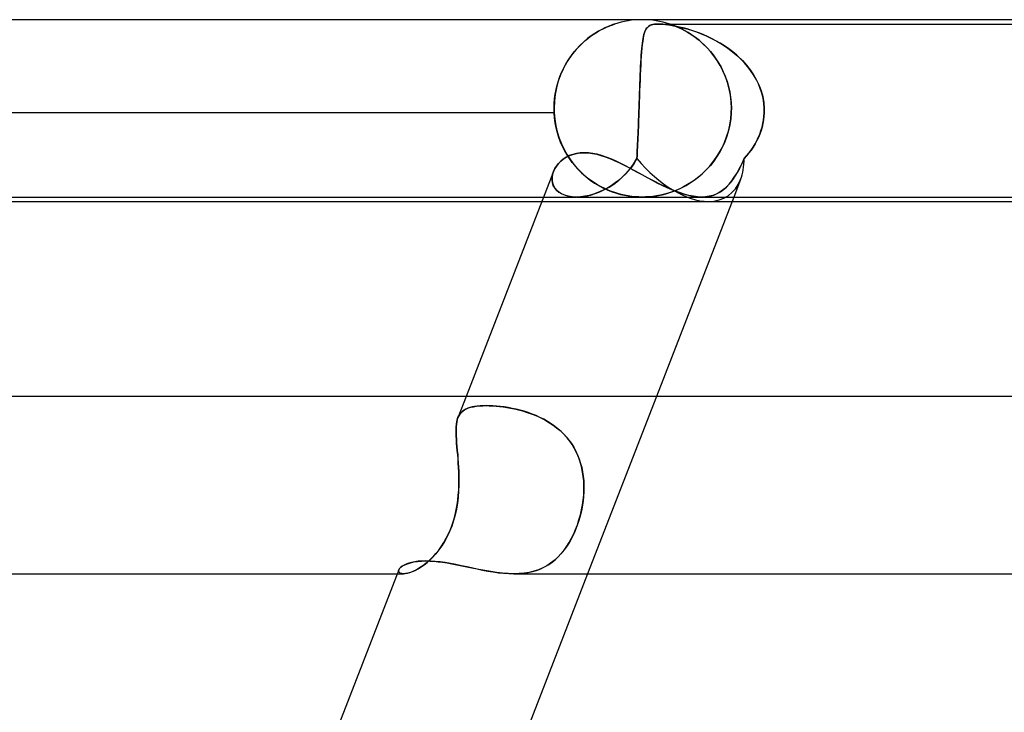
# Model space of a CAD drawing. Header units: millimetres. Extents: x -385 to 385, y -2 to 250.
# Tile 26 of 84: x -161 to -139, y 234 to 250. Entities that reach past the tile are written whole.
import ezdxf

# ---------------------------------------------------------------- set-up
doc = ezdxf.new("R2010")
doc.units = ezdxf.units.MM
doc.layers.add('HIDDEN', color=7, linetype='Continuous')
doc.layers.add('THICK', color=7, linetype='Continuous')

msp = doc.modelspace()

# ---------------------------------------------------------------- linework, layer by layer
at = {"layer": 'HIDDEN'}
for p, q in [((-148.063, 249.692), (-148.146, 249.637)), ((-148.102, 249.667), (-148.042, 249.705)), ((-147.983, 249.74), (-148.063, 249.692)), ((-148.042, 249.705), (-147.985, 249.739)), ((-147.985, 249.739), (-147.93, 249.769)), ((-147.908, 249.781), (-147.983, 249.74)), ((-147.93, 249.769), (-147.878, 249.796)), ((-147.839, 249.815), (-147.908, 249.781)), ((-147.878, 249.796), (-147.83, 249.819)), ((-147.778, 249.842), (-147.839, 249.815)), ((-147.83, 249.819), (-147.786, 249.839)), ((-147.786, 249.839), (-147.746, 249.855)), ((-147.727, 249.863), (-147.778, 249.842)), ((-147.746, 249.855), (-147.712, 249.869)), ((-147.688, 249.878), (-147.727, 249.863)), ((-147.712, 249.869), (-147.683, 249.88)), ((-147.662, 249.888), (-147.688, 249.878)), ((-147.683, 249.88), (-147.661, 249.888)), ((-147.644, 249.894), (-147.662, 249.888)), ((-147.661, 249.888), (-147.644, 249.893)), ((-147.644, 249.893), (-147.633, 249.897)), ((-147.633, 249.897), (-147.644, 249.894)), ((-147.633, 249.897), (-147.627, 249.899)), ((-147.627, 249.899), (-147.633, 249.897)), ((-147.627, 249.899), (-147.625, 249.9)), ((-147.625, 249.9), (-147.627, 249.899)), ((-146.953, 249.686), (-146.966, 249.635)), ((-146.959, 249.663), (-146.948, 249.701)), ((-146.938, 249.73), (-146.953, 249.686)), ((-146.948, 249.701), (-146.936, 249.735)), ((-146.922, 249.768), (-146.938, 249.73)), ((-146.936, 249.735), (-146.923, 249.764)), ((-146.923, 249.764), (-146.909, 249.791)), ((-146.903, 249.8), (-146.922, 249.768)), ((-146.909, 249.791), (-146.892, 249.814)), ((-146.881, 249.827), (-146.903, 249.8)), ((-146.892, 249.814), (-146.873, 249.835)), ((-146.855, 249.85), (-146.881, 249.827)), ((-146.873, 249.835), (-146.85, 249.854)), ((-146.825, 249.868), (-146.855, 249.85)), ((-146.85, 249.854), (-146.822, 249.869)), ((-146.792, 249.881), (-146.825, 249.868)), ((-146.822, 249.869), (-146.79, 249.882)), ((-146.756, 249.89), (-146.792, 249.881)), ((-146.79, 249.882), (-146.756, 249.89)), ((-146.756, 249.89), (-146.719, 249.896)), ((-146.718, 249.896), (-146.756, 249.89)), ((-146.719, 249.896), (-146.68, 249.899)), ((-146.678, 249.899), (-146.718, 249.896)), ((-146.68, 249.899), (-146.638, 249.9)), ((-146.636, 249.9), (-146.678, 249.899)), ((-146.638, 249.9), (-146.591, 249.899)), ((-146.637, 249.9), (-134.085, 249.9)), ((-146.589, 249.899), (-146.636, 249.9)), ((-146.591, 249.899), (-146.537, 249.896)), ((-146.536, 249.896), (-146.589, 249.899)), ((-146.537, 249.896), (-146.475, 249.89)), ((-146.476, 249.89), (-146.536, 249.896)), ((-146.407, 249.882), (-146.476, 249.89)), ((-146.475, 249.89), (-146.403, 249.881)), ((-146.328, 249.869), (-146.407, 249.882)), ((-146.403, 249.881), (-146.32, 249.868)), ((-146.374, 249.9), (-146.375, 249.9)), ((-146.375, 249.9), (-146.371, 249.899)), ((-146.368, 249.898), (-146.374, 249.9)), ((-146.371, 249.899), (-146.362, 249.895)), ((-146.357, 249.894), (-146.368, 249.898)), ((-146.362, 249.895), (-146.346, 249.89)), ((-146.34, 249.888), (-146.357, 249.894)), ((-146.346, 249.89), (-146.324, 249.882)), ((-146.315, 249.879), (-146.34, 249.888)), ((-146.244, 249.854), (-146.328, 249.869)), ((-146.324, 249.882), (-146.294, 249.871)), ((-146.32, 249.868), (-146.226, 249.85)), ((-146.28, 249.866), (-146.315, 249.879)), ((-146.294, 249.871), (-146.256, 249.857)), ((-146.233, 249.847), (-146.28, 249.866)), ((-146.256, 249.857), (-146.213, 249.839)), ((-146.158, 249.835), (-146.244, 249.854)), ((-146.176, 249.823), (-146.233, 249.847)), ((-146.226, 249.85), (-146.125, 249.827)), ((-146.213, 249.839), (-146.164, 249.818)), ((-146.112, 249.793), (-146.176, 249.823)), ((-146.164, 249.818), (-146.112, 249.793)), ((-146.072, 249.814), (-146.158, 249.835)), ((-146.125, 249.827), (-146.02, 249.8)), ((-146.041, 249.756), (-146.112, 249.793)), ((-146.112, 249.793), (-146.057, 249.765)), ((-145.986, 249.791), (-146.072, 249.814)), ((-146.057, 249.765), (-145.998, 249.732)), ((-145.964, 249.712), (-146.041, 249.756)), ((-146.02, 249.8), (-145.91, 249.768)), ((-145.998, 249.732), (-145.935, 249.695)), ((-145.9, 249.764), (-145.986, 249.791)), ((-145.883, 249.661), (-145.964, 249.712)), ((-145.935, 249.695), (-145.87, 249.653)), ((-145.91, 249.768), (-145.797, 249.73)), ((-145.81, 249.735), (-145.9, 249.764)), ((-145.718, 249.701), (-145.81, 249.735)), ((-145.797, 249.73), (-145.679, 249.686)), ((-145.624, 249.663), (-145.718, 249.701)), ((-145.679, 249.686), (-145.558, 249.635)), ((-148.408, 249.414), (-148.348, 249.473)), ((-148.317, 249.501), (-148.402, 249.42)), ((-148.348, 249.473), (-148.287, 249.527)), ((-148.231, 249.573), (-148.317, 249.501)), ((-148.287, 249.527), (-148.224, 249.578)), ((-148.146, 249.637), (-148.231, 249.573)), ((-148.224, 249.578), (-148.163, 249.625)), ((-148.163, 249.625), (-148.102, 249.667)), ((-147, 249.408), (-146.993, 249.468)), ((-146.987, 249.512), (-146.997, 249.439)), ((-146.993, 249.468), (-146.986, 249.524)), ((-146.977, 249.577), (-146.987, 249.512)), ((-146.986, 249.524), (-146.978, 249.575)), ((-146.978, 249.575), (-146.969, 249.621)), ((-146.966, 249.635), (-146.977, 249.577)), ((-146.969, 249.621), (-146.959, 249.663)), ((-145.799, 249.602), (-145.883, 249.661)), ((-145.87, 249.653), (-145.804, 249.605)), ((-145.804, 249.605), (-145.735, 249.553)), ((-145.713, 249.535), (-145.799, 249.602)), ((-145.735, 249.553), (-145.666, 249.495)), ((-145.627, 249.459), (-145.713, 249.535)), ((-145.666, 249.495), (-145.597, 249.431)), ((-145.542, 249.375), (-145.627, 249.459)), ((-145.528, 249.621), (-145.624, 249.663)), ((-145.558, 249.635), (-145.436, 249.577)), ((-145.432, 249.575), (-145.528, 249.621)), ((-145.436, 249.577), (-145.312, 249.512)), ((-145.335, 249.524), (-145.432, 249.575)), ((-145.238, 249.468), (-145.335, 249.524)), ((-145.312, 249.512), (-145.189, 249.439)), ((-145.142, 249.408), (-145.238, 249.468)), ((-148.58, 249.216), (-148.525, 249.286)), ((-148.486, 249.331), (-148.567, 249.233)), ((-148.525, 249.286), (-148.468, 249.352)), ((-148.402, 249.42), (-148.486, 249.331)), ((-148.468, 249.352), (-148.408, 249.414)), ((-147.012, 249.269), (-147.019, 249.175)), ((-147.018, 249.197), (-147.012, 249.272)), ((-147.005, 249.357), (-147.012, 249.269)), ((-147.012, 249.272), (-147.006, 249.342)), ((-147.006, 249.342), (-147, 249.408)), ((-146.997, 249.439), (-147.005, 249.357)), ((-145.597, 249.431), (-145.528, 249.361)), ((-145.46, 249.284), (-145.542, 249.375)), ((-145.528, 249.361), (-145.46, 249.285)), ((-145.46, 249.285), (-145.395, 249.204)), ((-145.381, 249.185), (-145.46, 249.284)), ((-145.189, 249.439), (-145.068, 249.357)), ((-145.047, 249.342), (-145.142, 249.408)), ((-145.068, 249.357), (-144.95, 249.269)), ((-144.954, 249.272), (-145.047, 249.342)), ((-144.864, 249.197), (-144.954, 249.272)), ((-144.95, 249.269), (-144.84, 249.175)), ((-148.732, 248.983), (-148.684, 249.064)), ((-148.645, 249.125), (-148.717, 249.009)), ((-148.684, 249.064), (-148.634, 249.142)), ((-148.567, 249.233), (-148.645, 249.125)), ((-148.634, 249.142), (-148.58, 249.216)), ((-147.033, 248.946), (-147.028, 249.034)), ((-147.026, 249.077), (-147.031, 248.974)), ((-147.028, 249.034), (-147.023, 249.117)), ((-147.019, 249.175), (-147.026, 249.077)), ((-147.023, 249.117), (-147.018, 249.197)), ((-145.395, 249.204), (-145.333, 249.117)), ((-145.307, 249.079), (-145.381, 249.185)), ((-145.333, 249.117), (-145.274, 249.026)), ((-145.239, 248.966), (-145.307, 249.079)), ((-145.274, 249.026), (-145.219, 248.929)), ((-144.779, 249.117), (-144.864, 249.197)), ((-144.84, 249.175), (-144.738, 249.077)), ((-144.698, 249.034), (-144.779, 249.117)), ((-144.738, 249.077), (-144.645, 248.974)), ((-144.622, 248.946), (-144.698, 249.034)), ((-148.856, 248.718), (-148.818, 248.81)), ((-148.783, 248.885), (-148.842, 248.753)), ((-148.818, 248.81), (-148.777, 248.898)), ((-148.717, 249.009), (-148.783, 248.885)), ((-148.777, 248.898), (-148.732, 248.983)), ((-147.037, 248.866), (-147.042, 248.754)), ((-147.041, 248.758), (-147.037, 248.854)), ((-147.031, 248.974), (-147.037, 248.866)), ((-147.037, 248.854), (-147.033, 248.946)), ((-145.177, 248.845), (-145.239, 248.966)), ((-145.219, 248.929), (-145.168, 248.827)), ((-145.122, 248.717), (-145.177, 248.845)), ((-145.168, 248.827), (-145.123, 248.72)), ((-144.645, 248.974), (-144.56, 248.866)), ((-144.551, 248.854), (-144.622, 248.946)), ((-144.56, 248.866), (-144.484, 248.754)), ((-144.486, 248.758), (-144.551, 248.854)), ((-148.892, 248.613), (-148.933, 248.466)), ((-148.918, 248.524), (-148.889, 248.622)), ((-148.842, 248.753), (-148.892, 248.613)), ((-148.889, 248.622), (-148.856, 248.718)), ((-147.046, 248.638), (-147.051, 248.518)), ((-147.05, 248.555), (-147.046, 248.658)), ((-147.046, 248.658), (-147.041, 248.758)), ((-147.042, 248.754), (-147.046, 248.638)), ((-145.123, 248.72), (-145.083, 248.608)), ((-145.075, 248.583), (-145.122, 248.717)), ((-145.083, 248.608), (-145.049, 248.493)), ((-145.037, 248.443), (-145.075, 248.583)), ((-144.428, 248.658), (-144.486, 248.758)), ((-144.484, 248.754), (-144.418, 248.638)), ((-144.377, 248.555), (-144.428, 248.658)), ((-144.418, 248.638), (-144.361, 248.518)), ((-148.933, 248.466), (-148.962, 248.315)), ((-148.962, 248.319), (-148.942, 248.422)), ((-148.942, 248.422), (-148.918, 248.524)), ((-147.056, 248.393), (-147.06, 248.265)), ((-147.058, 248.339), (-147.054, 248.448)), ((-147.051, 248.518), (-147.056, 248.393)), ((-147.054, 248.448), (-147.05, 248.555)), ((-145.049, 248.493), (-145.022, 248.374)), ((-145.009, 248.298), (-145.037, 248.443)), ((-145.022, 248.374), (-145.003, 248.252)), ((-144.334, 248.448), (-144.377, 248.555)), ((-144.361, 248.518), (-144.315, 248.393)), ((-144.298, 248.339), (-144.334, 248.448)), ((-144.315, 248.393), (-144.279, 248.265)), ((-148.98, 248.159), (-148.987, 248)), ((-148.984, 248.108), (-148.975, 248.214)), ((-148.962, 248.315), (-148.98, 248.159)), ((-148.975, 248.214), (-148.962, 248.319)), ((-147.065, 248.133), (-147.07, 248)), ((-147.066, 248.114), (-147.062, 248.227)), ((-147.06, 248.265), (-147.065, 248.133)), ((-147.062, 248.227), (-147.058, 248.339)), ((-144.992, 248.15), (-145.009, 248.298)), ((-145.003, 248.252), (-144.99, 248.126)), ((-144.986, 248), (-144.992, 248.15)), ((-144.99, 248.126), (-144.986, 248)), ((-144.271, 248.227), (-144.298, 248.339)), ((-144.279, 248.265), (-144.256, 248.133)), ((-144.253, 248.114), (-144.271, 248.227)), ((-144.256, 248.133), (-144.245, 248)), ((-148.987, 248), (-148.984, 248.108)), ((-148.987, 247.983), (-148.987, 248)), ((-148.987, 248), (-148.987, 247.983)), ((-148.986, 247.967), (-148.987, 247.983)), ((-148.987, 247.983), (-148.986, 247.967)), ((-148.986, 247.95), (-148.986, 247.967)), ((-148.986, 247.967), (-148.986, 247.95)), ((-148.985, 247.933), (-148.986, 247.95)), ((-148.986, 247.95), (-148.985, 247.933)), ((-148.985, 247.917), (-148.985, 247.933)), ((-148.985, 247.933), (-148.985, 247.917)), ((-148.984, 247.9), (-148.985, 247.917)), ((-148.985, 247.917), (-148.984, 247.9)), ((-147.072, 247.933), (-147.073, 247.917)), ((-147.073, 247.917), (-147.072, 247.933)), ((-147.073, 247.917), (-147.073, 247.9)), ((-147.073, 247.9), (-147.073, 247.917)), ((-147.071, 247.95), (-147.072, 247.933)), ((-147.072, 247.933), (-147.071, 247.95)), ((-147.07, 247.983), (-147.071, 247.967)), ((-147.071, 247.967), (-147.07, 247.983)), ((-147.071, 247.967), (-147.071, 247.95)), ((-147.071, 247.95), (-147.071, 247.967)), ((-147.07, 248), (-147.066, 248.114)), ((-147.07, 248), (-147.07, 247.983)), ((-147.07, 247.983), (-147.07, 248)), ((-144.988, 247.917), (-144.989, 247.9)), ((-144.989, 247.9), (-144.988, 247.917)), ((-144.987, 247.933), (-144.988, 247.917)), ((-144.988, 247.917), (-144.987, 247.933)), ((-144.986, 247.967), (-144.987, 247.95)), ((-144.987, 247.95), (-144.986, 247.967)), ((-144.987, 247.95), (-144.987, 247.933)), ((-144.987, 247.933), (-144.987, 247.95)), ((-144.986, 248), (-144.986, 247.983)), ((-144.986, 247.983), (-144.986, 248)), ((-144.986, 247.983), (-144.986, 247.967)), ((-144.986, 247.967), (-144.986, 247.983)), ((-144.245, 248), (-144.253, 248.114)), ((-144.244, 247.983), (-144.245, 248)), ((-144.245, 248), (-144.244, 247.983)), ((-144.245, 247.9), (-144.244, 247.917)), ((-144.244, 247.917), (-144.245, 247.9)), ((-144.244, 247.967), (-144.244, 247.983)), ((-144.244, 247.983), (-144.244, 247.967)), ((-144.244, 247.95), (-144.244, 247.967)), ((-144.244, 247.967), (-144.244, 247.95)), ((-144.244, 247.933), (-144.244, 247.95)), ((-144.244, 247.95), (-144.244, 247.933)), ((-144.244, 247.917), (-144.244, 247.933)), ((-144.244, 247.933), (-144.244, 247.917)), ((-148.984, 247.9), (-165.99, 247.9)), ((-148.984, 247.9), (-148.971, 247.753)), ((-148.975, 247.786), (-148.984, 247.9)), ((-148.96, 247.672), (-148.975, 247.786)), ((-148.971, 247.753), (-148.948, 247.609)), ((-147.079, 247.738), (-147.082, 247.657)), ((-147.082, 247.655), (-147.079, 247.736)), ((-147.076, 247.819), (-147.079, 247.738)), ((-147.079, 247.736), (-147.076, 247.818)), ((-147.073, 247.9), (-147.076, 247.819)), ((-147.076, 247.818), (-147.073, 247.9)), ((-145.022, 247.623), (-145.001, 247.76)), ((-145, 247.765), (-145.021, 247.631)), ((-145.001, 247.76), (-144.989, 247.9)), ((-144.989, 247.9), (-145, 247.765)), ((-144.275, 247.655), (-144.26, 247.736)), ((-144.26, 247.738), (-144.274, 247.657)), ((-144.25, 247.819), (-144.26, 247.738)), ((-144.26, 247.736), (-144.25, 247.818)), ((-144.25, 247.818), (-144.245, 247.9)), ((-144.245, 247.9), (-144.25, 247.819)), ((-148.938, 247.561), (-148.96, 247.672)), ((-148.948, 247.609), (-148.915, 247.467)), ((-148.91, 247.451), (-148.938, 247.561)), ((-148.915, 247.467), (-148.872, 247.329)), ((-147.088, 247.498), (-147.091, 247.421)), ((-147.091, 247.419), (-147.088, 247.496)), ((-147.085, 247.577), (-147.088, 247.498)), ((-147.088, 247.496), (-147.085, 247.575)), ((-147.082, 247.657), (-147.085, 247.577)), ((-147.085, 247.575), (-147.082, 247.655)), ((-145.093, 247.358), (-145.053, 247.488)), ((-145.051, 247.499), (-145.088, 247.372)), ((-145.053, 247.488), (-145.022, 247.623)), ((-145.021, 247.631), (-145.051, 247.499)), ((-144.346, 247.419), (-144.318, 247.496)), ((-144.317, 247.498), (-144.345, 247.421)), ((-144.318, 247.496), (-144.294, 247.575)), ((-144.294, 247.577), (-144.317, 247.498)), ((-144.274, 247.657), (-144.294, 247.577)), ((-144.294, 247.575), (-144.275, 247.655)), ((-148.877, 247.344), (-148.91, 247.451)), ((-148.838, 247.24), (-148.877, 247.344)), ((-148.872, 247.329), (-148.82, 247.197)), ((-148.794, 247.14), (-148.838, 247.24)), ((-147.098, 247.271), (-147.101, 247.199)), ((-147.101, 247.197), (-147.098, 247.27)), ((-147.094, 247.345), (-147.098, 247.271)), ((-147.098, 247.27), (-147.094, 247.344)), ((-147.091, 247.421), (-147.094, 247.345)), ((-147.094, 247.344), (-147.091, 247.419)), ((-145.134, 247.248), (-145.187, 247.13)), ((-145.141, 247.231), (-145.093, 247.358)), ((-145.088, 247.372), (-145.134, 247.248)), ((-144.453, 247.197), (-144.413, 247.27)), ((-144.413, 247.271), (-144.452, 247.199)), ((-144.377, 247.345), (-144.413, 247.271)), ((-144.413, 247.27), (-144.378, 247.344)), ((-144.378, 247.344), (-144.346, 247.419)), ((-144.345, 247.421), (-144.377, 247.345)), ((-148.82, 247.197), (-148.76, 247.071)), ((-148.746, 247.044), (-148.794, 247.14)), ((-148.76, 247.071), (-148.693, 246.952)), ((-148.693, 246.952), (-148.746, 247.044)), ((-147.108, 247.06), (-147.111, 246.993)), ((-147.111, 246.992), (-147.108, 247.059)), ((-147.104, 247.128), (-147.108, 247.06)), ((-147.108, 247.059), (-147.104, 247.127)), ((-147.101, 247.199), (-147.104, 247.128)), ((-147.104, 247.127), (-147.101, 247.197)), ((-145.247, 247.017), (-145.313, 246.91)), ((-145.259, 246.997), (-145.197, 247.111)), ((-145.187, 247.13), (-145.247, 247.017)), ((-145.197, 247.111), (-145.141, 247.231)), ((-144.541, 247.06), (-144.591, 246.993)), ((-144.591, 246.992), (-144.542, 247.059)), ((-144.542, 247.059), (-144.496, 247.127)), ((-144.495, 247.128), (-144.541, 247.06)), ((-144.496, 247.127), (-144.453, 247.197)), ((-144.452, 247.199), (-144.495, 247.128)), ((-148.889, 246.755), (-148.837, 246.807)), ((-148.837, 246.807), (-148.778, 246.855)), ((-148.778, 246.855), (-148.713, 246.897)), ((-148.713, 246.897), (-148.641, 246.933)), ((-148.693, 246.952), (-148.619, 246.839)), ((-148.637, 246.865), (-148.693, 246.952)), ((-148.641, 246.933), (-148.564, 246.962)), ((-148.576, 246.781), (-148.637, 246.865)), ((-148.619, 246.839), (-148.539, 246.733)), ((-148.564, 246.962), (-148.482, 246.983)), ((-148.482, 246.983), (-148.395, 246.996)), ((-148.395, 246.996), (-148.303, 247)), ((-148.303, 247), (-148.213, 246.997)), ((-148.213, 246.997), (-148.121, 246.985)), ((-148.121, 246.985), (-148.025, 246.966)), ((-148.025, 246.966), (-147.928, 246.94)), ((-147.928, 246.94), (-147.83, 246.907)), ((-147.83, 246.907), (-147.729, 246.869)), ((-147.729, 246.869), (-147.627, 246.826)), ((-147.627, 246.826), (-147.524, 246.778)), ((-147.192, 246.744), (-147.119, 246.866)), ((-147.119, 246.866), (-147.187, 246.751)), ((-147.115, 246.928), (-147.119, 246.866)), ((-147.119, 246.866), (-147.115, 246.928)), ((-147.111, 246.993), (-147.115, 246.928)), ((-147.115, 246.928), (-147.111, 246.992)), ((-145.384, 246.809), (-145.46, 246.714)), ((-145.401, 246.786), (-145.327, 246.888)), ((-145.313, 246.91), (-145.384, 246.809)), ((-145.327, 246.888), (-145.259, 246.997)), ((-144.753, 246.744), (-144.698, 246.866)), ((-144.698, 246.866), (-144.75, 246.751)), ((-144.698, 246.866), (-144.643, 246.928)), ((-144.643, 246.928), (-144.698, 246.866)), ((-144.591, 246.993), (-144.643, 246.928)), ((-144.643, 246.928), (-144.591, 246.992)), ((-148.999, 246.579), (-149.02, 246.513)), ((-149.02, 246.515), (-148.999, 246.579)), ((-148.999, 246.579), (-148.97, 246.64)), ((-148.97, 246.64), (-148.933, 246.699)), ((-148.933, 246.699), (-148.889, 246.755)), ((-148.513, 246.702), (-148.576, 246.781)), ((-148.539, 246.733), (-148.454, 246.635)), ((-148.446, 246.627), (-148.513, 246.702)), ((-148.454, 246.635), (-148.364, 246.544)), ((-148.377, 246.557), (-148.446, 246.627)), ((-147.524, 246.778), (-147.42, 246.726)), ((-147.42, 246.726), (-147.315, 246.672)), ((-147.359, 246.533), (-147.273, 246.633)), ((-147.262, 246.646), (-147.342, 246.552)), ((-147.315, 246.672), (-147.208, 246.615)), ((-147.273, 246.633), (-147.192, 246.744)), ((-147.187, 246.751), (-147.262, 246.646)), ((-147.208, 246.615), (-147.1, 246.556)), ((-145.646, 246.521), (-145.561, 246.603)), ((-145.54, 246.625), (-145.624, 246.542)), ((-145.561, 246.603), (-145.479, 246.691)), ((-145.46, 246.714), (-145.54, 246.625)), ((-145.479, 246.691), (-145.401, 246.786)), ((-144.864, 246.533), (-144.809, 246.633)), ((-144.802, 246.646), (-144.853, 246.552)), ((-144.809, 246.633), (-144.753, 246.744)), ((-144.75, 246.751), (-144.802, 246.646)), ((-149.032, 246.385), (-149.031, 246.45)), ((-149.031, 246.448), (-149.032, 246.383)), ((-149.023, 246.322), (-149.032, 246.385)), ((-149.032, 246.383), (-149.022, 246.32)), ((-149.031, 246.45), (-149.02, 246.515)), ((-149.02, 246.513), (-149.031, 246.448)), ((-148.305, 246.49), (-148.377, 246.557)), ((-148.364, 246.544), (-148.27, 246.46)), ((-148.231, 246.428), (-148.305, 246.49)), ((-148.27, 246.46), (-148.172, 246.383)), ((-148.154, 246.371), (-148.231, 246.428)), ((-148.172, 246.383), (-148.072, 246.315)), ((-148.077, 246.318), (-148.154, 246.371)), ((-147.641, 246.291), (-147.543, 246.364)), ((-147.512, 246.389), (-147.604, 246.317)), ((-147.543, 246.364), (-147.449, 246.444)), ((-147.425, 246.467), (-147.512, 246.389)), ((-147.449, 246.444), (-147.359, 246.533)), ((-147.342, 246.552), (-147.425, 246.467)), ((-147.1, 246.556), (-146.992, 246.497)), ((-146.992, 246.497), (-146.883, 246.438)), ((-146.883, 246.438), (-146.774, 246.379)), ((-146.774, 246.379), (-146.664, 246.322)), ((-145.914, 246.317), (-145.823, 246.379)), ((-145.797, 246.398), (-145.885, 246.336)), ((-145.823, 246.379), (-145.733, 246.447)), ((-145.71, 246.466), (-145.797, 246.398)), ((-145.733, 246.447), (-145.646, 246.521)), ((-145.624, 246.542), (-145.71, 246.466)), ((-145.035, 246.291), (-144.976, 246.364)), ((-144.957, 246.389), (-145.013, 246.317)), ((-144.976, 246.364), (-144.92, 246.444)), ((-144.905, 246.467), (-144.957, 246.389)), ((-144.779, 246.396), (-144.933, 246)), ((-144.92, 246.444), (-144.864, 246.533)), ((-144.853, 246.552), (-144.905, 246.467)), ((-149.003, 246.262), (-149.023, 246.322)), ((-149.022, 246.32), (-149.001, 246.259)), ((-148.972, 246.206), (-149.003, 246.262)), ((-149.001, 246.259), (-148.97, 246.203)), ((-148.931, 246.155), (-148.972, 246.206)), ((-148.97, 246.203), (-148.928, 246.152)), ((-148.879, 246.11), (-148.931, 246.155)), ((-148.928, 246.152), (-148.875, 246.106)), ((-147.999, 246.27), (-148.077, 246.318)), ((-148.072, 246.315), (-147.972, 246.255)), ((-147.922, 246.227), (-147.999, 246.27)), ((-147.896, 246.144), (-147.996, 246.101)), ((-147.972, 246.255), (-147.872, 246.202)), ((-147.953, 246.118), (-147.847, 246.168)), ((-147.844, 246.189), (-147.922, 246.227)), ((-147.796, 246.195), (-147.896, 246.144)), ((-147.872, 246.202), (-147.773, 246.157)), ((-147.847, 246.168), (-147.743, 246.225)), ((-147.768, 246.155), (-147.844, 246.189)), ((-147.699, 246.253), (-147.796, 246.195)), ((-147.773, 246.157), (-147.675, 246.118)), ((-147.693, 246.125), (-147.768, 246.155)), ((-147.743, 246.225), (-147.641, 246.291)), ((-147.604, 246.317), (-147.699, 246.253)), ((-147.619, 246.099), (-147.693, 246.125)), ((-146.664, 246.322), (-146.553, 246.267)), ((-146.553, 246.267), (-146.444, 246.215)), ((-146.444, 246.215), (-146.336, 246.168)), ((-146.373, 246.1), (-146.282, 246.132)), ((-146.336, 246.168), (-146.23, 246.125)), ((-146.238, 246.149), (-146.324, 246.117)), ((-146.282, 246.132), (-146.191, 246.17)), ((-146.151, 246.187), (-146.238, 246.149)), ((-146.23, 246.125), (-146.124, 246.087)), ((-146.191, 246.17), (-146.098, 246.213)), ((-146.063, 246.231), (-146.151, 246.187)), ((-146.098, 246.213), (-146.006, 246.262)), ((-145.974, 246.28), (-146.063, 246.231)), ((-146.006, 246.262), (-145.914, 246.317)), ((-145.885, 246.336), (-145.974, 246.28)), ((-145.194, 246.144), (-145.261, 246.101)), ((-145.232, 246.118), (-145.163, 246.168)), ((-145.13, 246.195), (-145.194, 246.144)), ((-145.163, 246.168), (-145.097, 246.225)), ((-145.07, 246.253), (-145.13, 246.195)), ((-145.097, 246.225), (-145.035, 246.291)), ((-145.013, 246.317), (-145.07, 246.253)), ((-149.224, 246), (-148.485, 246)), ((-148.816, 246.071), (-148.879, 246.11)), ((-148.875, 246.106), (-148.811, 246.068)), ((-148.745, 246.04), (-148.816, 246.071)), ((-148.811, 246.068), (-148.738, 246.038)), ((-148.665, 246.018), (-148.745, 246.04)), ((-148.738, 246.038), (-148.656, 246.016)), ((-148.578, 246.004), (-148.665, 246.018)), ((-148.656, 246.016), (-148.568, 246.004)), ((-148.484, 246), (-148.578, 246.004)), ((-148.568, 246.004), (-148.472, 246)), ((-148.391, 246.004), (-148.484, 246)), ((-148.472, 246), (-148.373, 246.006)), ((-148.472, 246), (-145.657, 246)), ((-148.295, 246.017), (-148.391, 246.004)), ((-148.373, 246.006), (-148.271, 246.021)), ((-148.197, 246.037), (-148.295, 246.017)), ((-148.271, 246.021), (-148.166, 246.045)), ((-148.097, 246.065), (-148.197, 246.037)), ((-148.166, 246.045), (-148.06, 246.077)), ((-147.996, 246.101), (-148.097, 246.065)), ((-148.06, 246.077), (-147.953, 246.118)), ((-147.675, 246.118), (-147.578, 246.086)), ((-147.547, 246.077), (-147.619, 246.099)), ((-147.578, 246.086), (-147.484, 246.06)), ((-147.472, 246.057), (-147.547, 246.077)), ((-147.484, 246.06), (-147.394, 246.039)), ((-147.395, 246.04), (-147.472, 246.057)), ((-147.315, 246.025), (-147.395, 246.04)), ((-147.394, 246.039), (-147.311, 246.024)), ((-147.234, 246.014), (-147.315, 246.025)), ((-147.311, 246.024), (-147.236, 246.014)), ((-147.236, 246.014), (-147.169, 246.007)), ((-147.153, 246.006), (-147.234, 246.014)), ((-147.169, 246.007), (-147.109, 246.003)), ((-147.076, 246.001), (-147.153, 246.006)), ((-147.109, 246.003), (-147.053, 246.001)), ((-147, 246), (-147.076, 246.001)), ((-147.053, 246.001), (-146.998, 246)), ((-146.922, 246.001), (-146.999, 246)), ((-146.998, 246), (-146.943, 246.001)), ((-146.943, 246.001), (-146.889, 246.003)), ((-146.842, 246.006), (-146.922, 246.001)), ((-146.889, 246.003), (-146.834, 246.007)), ((-146.759, 246.014), (-146.842, 246.006)), ((-146.834, 246.007), (-146.775, 246.012)), ((-146.775, 246.012), (-146.708, 246.021)), ((-146.673, 246.027), (-146.759, 246.014)), ((-146.708, 246.021), (-146.633, 246.034)), ((-146.585, 246.043), (-146.673, 246.027)), ((-146.633, 246.034), (-146.55, 246.051)), ((-146.498, 246.064), (-146.585, 246.043)), ((-146.55, 246.051), (-146.462, 246.073)), ((-146.411, 246.088), (-146.498, 246.064)), ((-146.462, 246.073), (-146.373, 246.1)), ((-146.324, 246.117), (-146.411, 246.088)), ((-146.124, 246.087), (-146.021, 246.055)), ((-146.021, 246.055), (-145.921, 246.031)), ((-145.921, 246.031), (-145.825, 246.013)), ((-145.825, 246.013), (-145.733, 246.003)), ((-145.733, 246.003), (-145.644, 246)), ((-145.568, 246.004), (-145.656, 246)), ((-145.644, 246), (-145.552, 246.006)), ((-145.485, 246.017), (-145.568, 246.004)), ((-145.552, 246.006), (-145.465, 246.021)), ((-145.406, 246.037), (-145.485, 246.017)), ((-145.465, 246.021), (-145.383, 246.045)), ((-145.332, 246.065), (-145.406, 246.037)), ((-145.383, 246.045), (-145.305, 246.077)), ((-145.261, 246.101), (-145.332, 246.065)), ((-145.305, 246.077), (-145.232, 246.118)), ((-149.262, 245.9), (-145.504, 245.9)), ((-145.504, 245.9), (-144.972, 245.9)), ((-150.97, 241.5), (-151.155, 241.021)), ((-146.679, 241.5), (-148.231, 237.5)), ((-150.965, 241.221), (-150.916, 241.241)), ((-150.887, 241.25), (-150.935, 241.234)), ((-150.916, 241.241), (-150.862, 241.257)), ((-150.835, 241.264), (-150.887, 241.25)), ((-150.862, 241.257), (-150.802, 241.27)), ((-150.779, 241.274), (-150.835, 241.264)), ((-150.802, 241.27), (-150.738, 241.28)), ((-150.719, 241.283), (-150.779, 241.274)), ((-150.738, 241.28), (-150.669, 241.288)), ((-150.656, 241.289), (-150.719, 241.283)), ((-150.669, 241.288), (-150.596, 241.292)), ((-150.588, 241.292), (-150.656, 241.289)), ((-150.596, 241.292), (-150.518, 241.293)), ((-150.518, 241.293), (-150.588, 241.292)), ((-150.443, 241.292), (-150.518, 241.293)), ((-150.518, 241.293), (-150.447, 241.292)), ((-150.447, 241.292), (-150.373, 241.289)), ((-150.364, 241.288), (-150.443, 241.292)), ((-150.373, 241.289), (-150.296, 241.284)), ((-150.283, 241.282), (-150.364, 241.288)), ((-150.296, 241.284), (-150.217, 241.276)), ((-150.199, 241.274), (-150.283, 241.282)), ((-150.217, 241.276), (-150.135, 241.266)), ((-150.113, 241.263), (-150.199, 241.274)), ((-150.135, 241.266), (-150.051, 241.253)), ((-150.025, 241.249), (-150.113, 241.263)), ((-150.051, 241.253), (-149.966, 241.238)), ((-149.935, 241.232), (-150.025, 241.249)), ((-149.966, 241.238), (-149.879, 241.221)), ((-151.155, 241.023), (-151.17, 240.978)), ((-151.17, 240.976), (-151.155, 241.022)), ((-151.155, 241.022), (-151.135, 241.066)), ((-151.136, 241.065), (-151.155, 241.023)), ((-151.112, 241.103), (-151.136, 241.065)), ((-151.135, 241.066), (-151.111, 241.105)), ((-151.085, 241.136), (-151.112, 241.103)), ((-151.111, 241.105), (-151.082, 241.14)), ((-151.054, 241.166), (-151.085, 241.136)), ((-151.082, 241.14), (-151.048, 241.17)), ((-151.018, 241.192), (-151.054, 241.166)), ((-151.048, 241.17), (-151.009, 241.197)), ((-150.979, 241.214), (-151.018, 241.192)), ((-151.009, 241.197), (-150.965, 241.221)), ((-150.935, 241.234), (-150.979, 241.214)), ((-149.844, 241.213), (-149.935, 241.232)), ((-149.879, 241.221), (-149.791, 241.2)), ((-149.753, 241.19), (-149.844, 241.213)), ((-149.791, 241.2), (-149.702, 241.176)), ((-149.662, 241.165), (-149.753, 241.19)), ((-149.702, 241.176), (-149.612, 241.149)), ((-149.572, 241.136), (-149.662, 241.165)), ((-149.612, 241.149), (-149.523, 241.119)), ((-149.482, 241.103), (-149.572, 241.136)), ((-149.523, 241.119), (-149.433, 241.085)), ((-149.393, 241.068), (-149.482, 241.103)), ((-149.433, 241.085), (-149.345, 241.047)), ((-149.305, 241.028), (-149.393, 241.068)), ((-149.345, 241.047), (-149.257, 241.005)), ((-149.219, 240.985), (-149.305, 241.028)), ((-151.195, 240.815), (-151.197, 240.752)), ((-151.197, 240.749), (-151.195, 240.812)), ((-151.19, 240.874), (-151.195, 240.815)), ((-151.195, 240.812), (-151.19, 240.872)), ((-151.181, 240.928), (-151.19, 240.874)), ((-151.19, 240.872), (-151.182, 240.926)), ((-151.182, 240.926), (-151.17, 240.976)), ((-151.17, 240.978), (-151.181, 240.928)), ((-149.257, 241.005), (-149.171, 240.959)), ((-149.135, 240.938), (-149.219, 240.985)), ((-149.171, 240.959), (-149.088, 240.908)), ((-149.054, 240.886), (-149.135, 240.938)), ((-149.088, 240.908), (-149.006, 240.854)), ((-148.975, 240.831), (-149.054, 240.886)), ((-149.006, 240.854), (-148.928, 240.795)), ((-148.899, 240.771), (-148.975, 240.831)), ((-148.928, 240.795), (-148.852, 240.731)), ((-151.197, 240.752), (-151.197, 240.683)), ((-151.197, 240.68), (-151.197, 240.749)), ((-151.197, 240.683), (-151.194, 240.611)), ((-151.194, 240.607), (-151.197, 240.68)), ((-151.194, 240.611), (-151.19, 240.535)), ((-151.19, 240.53), (-151.194, 240.607)), ((-148.827, 240.707), (-148.899, 240.771)), ((-148.852, 240.731), (-148.781, 240.663)), ((-148.758, 240.639), (-148.827, 240.707)), ((-148.781, 240.663), (-148.714, 240.591)), ((-148.693, 240.567), (-148.758, 240.639)), ((-148.714, 240.591), (-148.652, 240.516)), ((-151.19, 240.535), (-151.184, 240.454)), ((-151.184, 240.449), (-151.19, 240.53)), ((-151.184, 240.454), (-151.177, 240.37)), ((-151.177, 240.365), (-151.184, 240.449)), ((-151.177, 240.37), (-151.169, 240.281)), ((-151.169, 240.277), (-151.177, 240.365)), ((-148.634, 240.492), (-148.693, 240.567)), ((-148.652, 240.516), (-148.595, 240.436)), ((-148.58, 240.413), (-148.634, 240.492)), ((-148.595, 240.436), (-148.543, 240.353)), ((-148.53, 240.331), (-148.58, 240.413)), ((-148.543, 240.353), (-148.495, 240.266)), ((-151.169, 240.281), (-151.161, 240.19)), ((-151.161, 240.186), (-151.169, 240.277)), ((-151.161, 240.19), (-151.154, 240.097)), ((-151.153, 240.092), (-151.161, 240.186)), ((-148.486, 240.246), (-148.53, 240.331)), ((-148.495, 240.266), (-148.454, 240.176)), ((-148.446, 240.158), (-148.486, 240.246)), ((-148.454, 240.176), (-148.418, 240.084)), ((-148.412, 240.068), (-148.446, 240.158)), ((-151.154, 240.097), (-151.147, 240.001)), ((-151.146, 239.997), (-151.153, 240.092)), ((-151.147, 240.001), (-151.141, 239.904)), ((-151.14, 239.9), (-151.146, 239.997)), ((-148.418, 240.084), (-148.387, 239.991)), ((-148.383, 239.976), (-148.412, 240.068)), ((-148.387, 239.991), (-148.362, 239.895)), ((-148.36, 239.883), (-148.383, 239.976)), ((-151.141, 239.904), (-151.136, 239.804)), ((-151.136, 239.801), (-151.14, 239.9)), ((-151.136, 239.804), (-151.133, 239.703)), ((-151.133, 239.702), (-151.136, 239.801)), ((-151.133, 239.703), (-151.132, 239.602)), ((-151.132, 239.601), (-151.133, 239.702)), ((-148.362, 239.895), (-148.343, 239.798)), ((-148.341, 239.788), (-148.36, 239.883)), ((-148.343, 239.798), (-148.328, 239.699)), ((-148.327, 239.693), (-148.341, 239.788)), ((-148.328, 239.699), (-148.318, 239.6)), ((-148.318, 239.597), (-148.327, 239.693)), ((-151.133, 239.5), (-151.139, 239.364)), ((-151.138, 239.389), (-151.133, 239.5)), ((-151.132, 239.602), (-151.133, 239.5)), ((-151.133, 239.5), (-151.132, 239.601)), ((-148.318, 239.6), (-148.313, 239.5)), ((-148.313, 239.5), (-148.318, 239.597)), ((-148.313, 239.5), (-148.314, 239.364)), ((-148.313, 239.389), (-148.313, 239.5)), ((-151.158, 239.164), (-151.146, 239.277)), ((-151.139, 239.364), (-151.15, 239.228)), ((-151.146, 239.277), (-151.138, 239.389)), ((-148.329, 239.164), (-148.318, 239.277)), ((-148.314, 239.364), (-148.322, 239.228)), ((-148.318, 239.277), (-148.313, 239.389)), ((-151.194, 238.939), (-151.173, 239.052)), ((-151.167, 239.092), (-151.19, 238.959)), ((-151.173, 239.052), (-151.158, 239.164)), ((-151.15, 239.228), (-151.167, 239.092)), ((-148.366, 238.939), (-148.345, 239.052)), ((-148.339, 239.092), (-148.362, 238.959)), ((-148.345, 239.052), (-148.329, 239.164)), ((-148.322, 239.228), (-148.339, 239.092)), ((-151.219, 238.828), (-151.254, 238.7)), ((-151.249, 238.716), (-151.219, 238.827)), ((-151.19, 238.959), (-151.219, 238.828)), ((-151.219, 238.827), (-151.194, 238.939)), ((-148.392, 238.828), (-148.428, 238.7)), ((-148.424, 238.716), (-148.392, 238.827)), ((-148.362, 238.959), (-148.392, 238.828)), ((-148.392, 238.827), (-148.366, 238.939)), ((-151.296, 238.576), (-151.344, 238.456)), ((-151.325, 238.501), (-151.285, 238.607)), ((-151.254, 238.7), (-151.296, 238.576)), ((-151.285, 238.607), (-151.249, 238.716)), ((-148.47, 238.576), (-148.518, 238.456)), ((-148.499, 238.501), (-148.459, 238.607)), ((-148.428, 238.7), (-148.47, 238.576)), ((-148.459, 238.607), (-148.424, 238.716)), ((-151.418, 238.302), (-151.369, 238.4)), ((-151.344, 238.456), (-151.398, 238.341)), ((-151.369, 238.4), (-151.325, 238.501)), ((-148.591, 238.302), (-148.543, 238.4)), ((-148.518, 238.456), (-148.572, 238.341)), ((-148.543, 238.4), (-148.499, 238.501)), ((-151.521, 238.131), (-151.588, 238.037)), ((-151.528, 238.12), (-151.471, 238.209)), ((-151.457, 238.232), (-151.521, 238.131)), ((-151.471, 238.209), (-151.418, 238.302)), ((-151.398, 238.341), (-151.457, 238.232)), ((-148.693, 238.131), (-148.759, 238.037)), ((-148.7, 238.12), (-148.644, 238.209)), ((-148.63, 238.232), (-148.693, 238.131)), ((-148.644, 238.209), (-148.591, 238.302)), ((-148.572, 238.341), (-148.63, 238.232)), ((-151.657, 237.95), (-151.729, 237.872)), ((-151.716, 237.885), (-151.651, 237.958)), ((-151.588, 238.037), (-151.657, 237.95)), ((-151.651, 237.958), (-151.588, 238.036)), ((-151.588, 238.036), (-151.528, 238.12)), ((-148.83, 237.95), (-148.904, 237.872)), ((-148.891, 237.885), (-148.823, 237.958)), ((-148.759, 238.037), (-148.83, 237.95)), ((-148.823, 237.958), (-148.76, 238.036)), ((-148.76, 238.036), (-148.7, 238.12)), ((-152.403, 237.676), (-152.354, 237.703)), ((-152.354, 237.703), (-152.296, 237.728)), ((-152.296, 237.728), (-152.228, 237.749)), ((-152.228, 237.749), (-152.152, 237.766)), ((-152.152, 237.766), (-152.068, 237.779)), ((-152.068, 237.779), (-151.976, 237.787)), ((-151.987, 237.654), (-151.919, 237.702)), ((-151.976, 237.787), (-151.877, 237.79)), ((-151.874, 237.737), (-151.948, 237.681)), ((-151.919, 237.702), (-151.851, 237.757)), ((-151.877, 237.79), (-151.789, 237.788)), ((-151.801, 237.801), (-151.874, 237.737)), ((-151.851, 237.757), (-151.783, 237.818)), ((-151.729, 237.872), (-151.801, 237.801)), ((-151.789, 237.788), (-151.697, 237.782)), ((-151.783, 237.818), (-151.716, 237.885)), ((-151.697, 237.782), (-151.6, 237.773)), ((-151.6, 237.773), (-151.5, 237.76)), ((-151.5, 237.76), (-151.397, 237.744)), ((-151.397, 237.744), (-151.29, 237.726)), ((-151.29, 237.726), (-151.181, 237.704)), ((-151.181, 237.704), (-151.069, 237.681)), ((-149.2, 237.654), (-149.117, 237.702)), ((-149.065, 237.737), (-149.152, 237.681)), ((-149.117, 237.702), (-149.037, 237.757)), ((-148.982, 237.801), (-149.065, 237.737)), ((-149.037, 237.757), (-148.962, 237.818)), ((-148.904, 237.872), (-148.982, 237.801)), ((-148.962, 237.818), (-148.891, 237.885)), ((-152.522, 237.5), (-152.385, 237.5)), ((-152.487, 237.59), (-152.493, 237.566)), ((-152.493, 237.566), (-152.487, 237.59)), ((-152.493, 237.566), (-152.489, 237.545)), ((-152.489, 237.544), (-152.493, 237.566)), ((-152.489, 237.545), (-152.477, 237.526)), ((-152.477, 237.526), (-152.489, 237.544)), ((-152.487, 237.59), (-152.47, 237.619)), ((-152.477, 237.526), (-152.455, 237.512)), ((-152.455, 237.512), (-152.477, 237.526)), ((-152.47, 237.619), (-152.441, 237.647)), ((-152.455, 237.512), (-152.424, 237.503)), ((-152.424, 237.503), (-152.455, 237.512)), ((-152.441, 237.647), (-152.403, 237.676)), ((-152.424, 237.503), (-152.385, 237.5)), ((-152.384, 237.5), (-152.424, 237.503)), ((-152.385, 237.5), (-152.342, 237.503)), ((-152.338, 237.504), (-152.384, 237.5)), ((-152.342, 237.503), (-152.293, 237.512)), ((-152.284, 237.514), (-152.338, 237.504)), ((-152.293, 237.512), (-152.239, 237.527)), ((-152.225, 237.532), (-152.284, 237.514)), ((-152.239, 237.527), (-152.18, 237.549)), ((-152.16, 237.558), (-152.225, 237.532)), ((-152.18, 237.549), (-152.118, 237.577)), ((-152.091, 237.591), (-152.16, 237.558)), ((-152.118, 237.577), (-152.054, 237.612)), ((-152.02, 237.632), (-152.091, 237.591)), ((-152.054, 237.612), (-151.987, 237.654)), ((-151.948, 237.681), (-152.02, 237.632)), ((-151.069, 237.681), (-150.955, 237.657)), ((-150.955, 237.657), (-150.839, 237.632)), ((-150.839, 237.632), (-150.721, 237.608)), ((-150.721, 237.608), (-150.602, 237.584)), ((-150.602, 237.584), (-150.483, 237.561)), ((-150.483, 237.561), (-150.363, 237.541)), ((-150.363, 237.541), (-150.243, 237.524)), ((-150.243, 237.524), (-150.124, 237.511)), ((-150.124, 237.511), (-150.006, 237.503)), ((-150.006, 237.503), (-149.891, 237.5)), ((-149.891, 237.5), (-149.783, 237.503)), ((-149.772, 237.504), (-149.89, 237.5)), ((-149.783, 237.503), (-149.677, 237.512)), ((-149.659, 237.514), (-149.772, 237.504)), ((-149.677, 237.512), (-149.574, 237.527)), ((-149.549, 237.532), (-149.659, 237.514)), ((-149.574, 237.527), (-149.474, 237.549)), ((-149.442, 237.558), (-149.549, 237.532)), ((-149.474, 237.549), (-149.379, 237.577)), ((-149.34, 237.591), (-149.442, 237.558)), ((-149.379, 237.577), (-149.288, 237.612)), ((-149.243, 237.632), (-149.34, 237.591)), ((-149.288, 237.612), (-149.2, 237.654)), ((-149.152, 237.681), (-149.243, 237.632))]:
    msp.add_line(p, q, dxfattribs=at)
for start, end in [(90, 108.1957), (71.8047, 90)]:
    msp.add_arc((-147, 248), 2, start, end, dxfattribs=at)
for start_param, end_param in [(1.754173, 2.781706), (1.754173, 2.781706), (-2.780887, -2.473946), (-2.780887, -2.473946), (2.781706, 3.502298), (2.781706, 3.502298)]:
    msp.add_ellipse((-146.341, 247.9), major_axis=(-1.281, 1.872), ratio=0.549622, start_param=start_param, end_param=end_param, dxfattribs=at)
at = {"layer": 'THICK'}
for p, q in [((0, 250), (-208, 250)), ((-148.837, 246.807), (-148.889, 246.755)), ((-148.778, 246.855), (-148.837, 246.807)), ((-148.713, 246.897), (-148.778, 246.855)), ((-148.642, 246.933), (-148.713, 246.897)), ((-148.564, 246.962), (-148.642, 246.933)), ((-148.482, 246.983), (-148.564, 246.962)), ((-148.395, 246.996), (-148.482, 246.983)), ((-148.303, 247), (-148.395, 246.996)), ((-148.21, 246.996), (-148.303, 247)), ((-148.114, 246.984), (-148.21, 246.996)), ((-148.015, 246.963), (-148.114, 246.984)), ((-147.915, 246.936), (-148.015, 246.963)), ((-147.812, 246.901), (-147.915, 246.936)), ((-147.708, 246.86), (-147.812, 246.901)), ((-147.602, 246.814), (-147.708, 246.86)), ((-147.495, 246.763), (-147.602, 246.814)), ((-149, 246.575), (-150.97, 241.5)), ((-148.97, 246.64), (-148.999, 246.579)), ((-148.933, 246.699), (-148.97, 246.64)), ((-148.889, 246.755), (-148.933, 246.699)), ((-147.387, 246.709), (-147.495, 246.763)), ((-147.277, 246.652), (-147.387, 246.709)), ((-147.167, 246.592), (-147.277, 246.652)), ((-147.055, 246.531), (-147.167, 246.592)), ((-146.943, 246.47), (-147.055, 246.531)), ((-146.83, 246.409), (-146.943, 246.47)), ((-146.716, 246.349), (-146.83, 246.409)), ((-146.602, 246.291), (-146.716, 246.349)), ((-146.488, 246.236), (-146.602, 246.291)), ((-146.376, 246.185), (-146.488, 246.236)), ((-146.265, 246.139), (-146.376, 246.185)), ((-146.156, 246.098), (-146.265, 246.139)), ((-207.99, 246), (-149.224, 246)), ((-144.933, 246), (-146.679, 241.5)), ((-146.048, 246.063), (-146.156, 246.098)), ((-145.944, 246.036), (-146.048, 246.063)), ((-145.844, 246.016), (-145.944, 246.036)), ((-145.748, 246.004), (-145.844, 246.016)), ((-145.656, 246), (-145.748, 246.004)), ((-145.657, 246), (-2, 246)), ((-205.774, 245.9), (-149.262, 245.9)), ((-144.972, 245.9), (-29.698, 245.9)), ((0, 241.5), (-213.75, 241.5)), ((-152.371, 237.694), (-152.413, 237.669)), ((-152.321, 237.718), (-152.371, 237.694)), ((-152.264, 237.738), (-152.321, 237.718)), ((-152.199, 237.756), (-152.264, 237.738)), ((-152.127, 237.771), (-152.199, 237.756)), ((-152.05, 237.781), (-152.127, 237.771)), ((-151.966, 237.788), (-152.05, 237.781)), ((-151.877, 237.79), (-151.966, 237.788)), ((-151.776, 237.787), (-151.877, 237.79)), ((-151.669, 237.78), (-151.776, 237.787)), ((-151.558, 237.768), (-151.669, 237.78)), ((-151.442, 237.752), (-151.558, 237.768)), ((-151.323, 237.732), (-151.442, 237.752)), ((-151.2, 237.708), (-151.323, 237.732)), ((-151.074, 237.683), (-151.2, 237.708)), ((-213.743, 237.5), (-152.522, 237.5)), ((-152.488, 237.588), (-155.82, 229)), ((-152.471, 237.616), (-152.487, 237.59)), ((-152.447, 237.643), (-152.471, 237.616)), ((-152.413, 237.669), (-152.447, 237.643)), ((-148.231, 237.5), (-151.53, 229)), ((-150.946, 237.655), (-151.074, 237.683)), ((-150.816, 237.628), (-150.946, 237.655)), ((-150.683, 237.6), (-150.816, 237.628)), ((-150.55, 237.573), (-150.683, 237.6)), ((-150.416, 237.55), (-150.55, 237.573)), ((-150.283, 237.529), (-150.416, 237.55)), ((-150.151, 237.514), (-150.283, 237.529)), ((-150.019, 237.503), (-150.151, 237.514)), ((-149.89, 237.5), (-150.019, 237.503)), ((-149.893, 237.5), (-1.763, 237.5))]:
    msp.add_line(p, q, dxfattribs=at)

doc.saveas('drawing.dxf')
